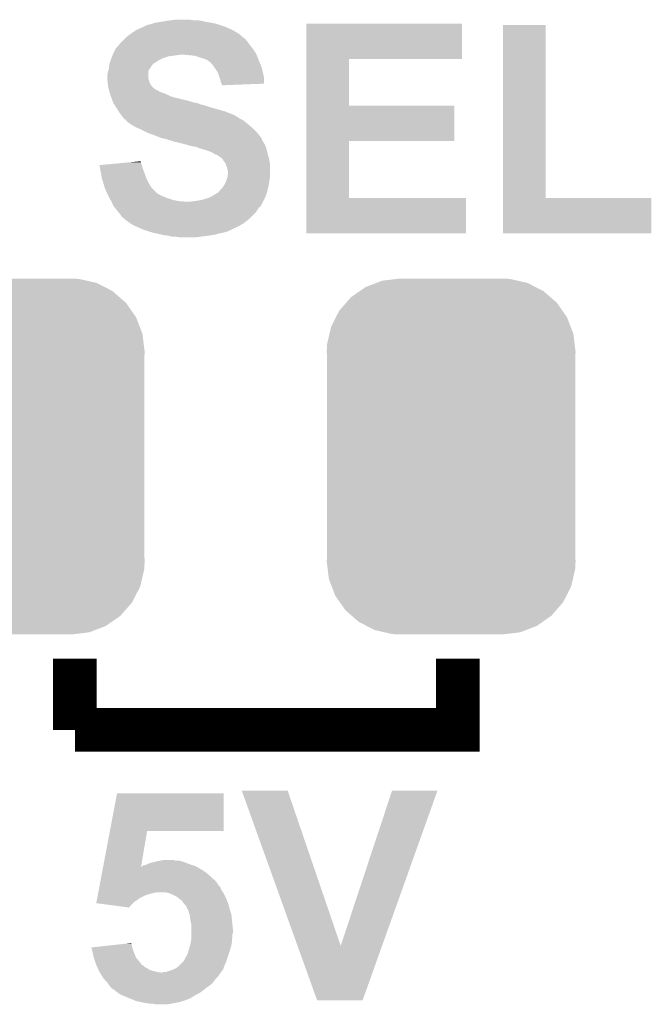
# Model space of a CAD drawing. Extents: x -1.3 to 24.2, y -3.9 to 39.2.
# Tile 12 of 42: x 11.4 to 14.4, y 3.7 to 8.2. Entities that reach past the tile are written whole.
import ezdxf

# ---------------------------------------------------------------- set-up
doc = ezdxf.new("R2010")
doc.units = 0
doc.layers.get('0').update_dxf_attribs({"linetype": 'CONTINUOUS'})
doc.layers.add('DAC_20_CLICK_V100_GTO', color=14, linetype='CONTINUOUS')
doc.layers.add('DAC_20_CLICK_V100_GTS', color=12, linetype='CONTINUOUS')

# ---------------------------------------------------------------- blocks, each defined once
blk = doc.blocks.new('CUSTOM_55')
for points in [[(-0.319758, 0.816954), (-0.25199, 0.82504), (0.308544, 0.816954), (0.27298, 0.82504)], [(-0.25199, 0.82504), (-0.23749, 0.82677), (0.27298, 0.82504), (0.23749, 0.82677)], [(-0.423346, 0.769256), (-0.397192, 0.787482), (0.427696, 0.769256), (0.391686, 0.787482)], [(-0.397192, 0.787482), (-0.346778, 0.80667), (0.391686, 0.787482), (0.353772, 0.80667)], [(-0.346778, 0.80667), (-0.319758, 0.816954), (0.353772, 0.80667), (0.308544, 0.816954)], [(-0.48704, 0.715032), (-0.465166, 0.74011), (0.49034, 0.715032), (0.461368, 0.74011)], [(-0.465166, 0.74011), (-0.423346, 0.769256), (0.461368, 0.74011), (0.427696, 0.769256)], [(-0.519626, 0.67767), (-0.48704, 0.715032), (0.516586, 0.67767), (0.49034, 0.715032)], [(-0.557316, 0.603886), (-0.535174, 0.647234), (0.55465, 0.603886), (0.537964, 0.647234)], [(-0.535174, 0.647234), (-0.519626, 0.67767), (0.537964, 0.647234), (0.516586, 0.67767)], [(-0.565176, 0.569912), (-0.557316, 0.603886), (0.567726, 0.569912), (0.55465, 0.603886)], [(-0.575988, 0.523164), (-0.565176, 0.569912), (0.573482, 0.523164), (0.567726, 0.569912)], [(-0.57785, 0.48768), (-0.575988, 0.523164), (0.57785, 0.48768), (0.573482, 0.523164)], [(-0.57658, 0.458364), (-0.57785, 0.48768), (0.57658, 0.458364), (0.57785, 0.48768)], [(-0.57658, 0.45836), (-0.57658, 0.458364), (0.57658, 0.45836), (0.57658, 0.458364)], [(-0.57658, -0.45836), (-0.57658, 0.45836), (0.57658, -0.45836), (0.57658, 0.45836)], [(-0.57785, -0.48768), (-0.576582, -0.458364), (0.57785, -0.48768), (0.57658, -0.458364)], [(-0.57348, -0.523164), (-0.57785, -0.48768), (0.575988, -0.523164), (0.57785, -0.48768)], [(-0.576582, -0.458364), (-0.57658, -0.45836), (0.57658, -0.458364), (0.57658, -0.45836)], [(-0.567726, -0.569912), (-0.57348, -0.523164), (0.565174, -0.569912), (0.575988, -0.523164)], [(-0.554648, -0.603886), (-0.567726, -0.569912), (0.557316, -0.603886), (0.565174, -0.569912)], [(-0.537964, -0.647234), (-0.554648, -0.603886), (0.535172, -0.647234), (0.557316, -0.603886)], [(-0.516584, -0.67767), (-0.537964, -0.647234), (0.519626, -0.67767), (0.535172, -0.647234)], [(-0.49034, -0.715032), (-0.516584, -0.67767), (0.487038, -0.715032), (0.519626, -0.67767)], [(-0.461366, -0.74011), (-0.49034, -0.715032), (0.465166, -0.74011), (0.487038, -0.715032)], [(-0.427696, -0.769256), (-0.461366, -0.74011), (0.423344, -0.769256), (0.465166, -0.74011)], [(-0.391684, -0.787482), (-0.427696, -0.769256), (0.397192, -0.787482), (0.423344, -0.769256)], [(-0.353772, -0.80667), (-0.391684, -0.787482), (0.346776, -0.80667), (0.397192, -0.787482)], [(-0.308542, -0.816954), (-0.353772, -0.80667), (0.319758, -0.816954), (0.346776, -0.80667)], [(-0.27298, -0.82504), (-0.308542, -0.816954), (0.251988, -0.82504), (0.319758, -0.816954)], [(-0.23749, -0.82677), (-0.27298, -0.82504), (0.23749, -0.82677), (0.251988, -0.82504)]]:
    blk.add_solid(points)

msp = doc.modelspace()

# ---------------------------------------------------------------- linework, layer by layer
at = {"layer": 'DAC_20_CLICK_V100_GTO', "const_width": 0.2032}
for points in [[(11.69924, 4.93268), (11.69924, 5.26288)], [(11.69924, 4.93268), (13.47724, 4.93268), (13.47724, 5.26288)]]:
    msp.add_lwpolyline(points, dxfattribs=at)
at = {"layer": 'DAC_20_CLICK_V100_GTO'}
for points in [[(11.983716, 8.18388), (11.994894, 8.18896), (12.43076, 8.18388), (12.4206, 8.18896)], [(11.994894, 8.18896), (12.011664, 8.19658), (12.4206, 8.18896), (12.403454, 8.19658)], [(12.011664, 8.19658), (12.014206, 8.196586), (12.403454, 8.19658), (12.40344, 8.196586)], [(12.014206, 8.196586), (12.01674, 8.19912), (12.40344, 8.196586), (12.397738, 8.19912)], [(12.01674, 8.19912), (12.016744, 8.199122), (12.397738, 8.19912), (12.397732, 8.199122)], [(12.016744, 8.199122), (12.026902, 8.2042), (12.397732, 8.199122), (12.382498, 8.2042)], [(12.026902, 8.2042), (12.042142, 8.20928), (12.382498, 8.2042), (12.367258, 8.20928)], [(12.042142, 8.20928), (12.054842, 8.211822), (12.367258, 8.20928), (12.359632, 8.211822)], [(12.054842, 8.211822), (12.061184, 8.214358), (12.359632, 8.211822), (12.352022, 8.214358)], [(12.061184, 8.214358), (12.067542, 8.2169), (12.352022, 8.214358), (12.337622, 8.2169)], [(12.067542, 8.2169), (12.09548, 8.22198), (12.337622, 8.2169), (12.30884, 8.22198)], [(12.09548, 8.22198), (12.1285, 8.22706), (12.30884, 8.22198), (12.285978, 8.22706)], [(12.1285, 8.22706), (12.14628, 8.2296), (12.285978, 8.22706), (12.2682, 8.2296)], [(12.14628, 8.2296), (12.164062, 8.23214), (12.250422, 8.2296), (12.235178, 8.23214)], [(12.77368, 8.04926), (12.773684, 8.214334), (13.497534, 8.04926), (13.49756, 8.214334)], [(12.773684, 8.214334), (12.773686, 8.21436), (13.49756, 8.214334), (12.773686, 8.21436)], [(13.688064, 7.4041), (13.688084, 8.206714), (13.886206, 7.4041), (13.88618, 8.206714)], [(13.688084, 8.206714), (13.688086, 8.20674), (13.88618, 8.206714), (13.688086, 8.20674)], [(11.9253, 8.138158), (11.93038, 8.143238), (12.49426, 8.138158), (12.489176, 8.143238)], [(11.93038, 8.143238), (11.932924, 8.145782), (12.489176, 8.143238), (12.484106, 8.145782)], [(11.932924, 8.145782), (11.937984, 8.150842), (12.484106, 8.145782), (12.481566, 8.150842)], [(11.937984, 8.150842), (11.938002, 8.15086), (12.481566, 8.150842), (12.479022, 8.15086)], [(11.938002, 8.15086), (11.957594, 8.1661), (12.479022, 8.15086), (12.461242, 8.1661)], [(11.957594, 8.1661), (11.96086, 8.16864), (12.461242, 8.1661), (12.457178, 8.16864)], [(11.96086, 8.16864), (11.976096, 8.1788), (12.457178, 8.16864), (12.440918, 8.1788)], [(11.976096, 8.1788), (11.983716, 8.18388), (12.440918, 8.1788), (12.43076, 8.18388)], [(11.887202, 8.09498), (11.889742, 8.100056), (12.52728, 8.09498), (12.52322, 8.100056)], [(11.889742, 8.100056), (11.89736, 8.10768), (12.52322, 8.100056), (12.51712, 8.10768)], [(11.89736, 8.10768), (11.8999, 8.110222), (12.51712, 8.10768), (12.515214, 8.110222)], [(11.8999, 8.110222), (11.907522, 8.12038), (12.515214, 8.110222), (12.507596, 8.12038)], [(11.907522, 8.12038), (11.9253, 8.138158), (12.507596, 8.12038), (12.49426, 8.138158)], [(11.86688, 8.04926), (11.868912, 8.05434), (12.10056, 8.04926), (12.11072, 8.05434)], [(11.868912, 8.05434), (11.871958, 8.061958), (12.11072, 8.05434), (12.133578, 8.061958)], [(11.871958, 8.061958), (11.872976, 8.0645), (12.133578, 8.061958), (12.1539, 8.0645)], [(11.872976, 8.0645), (11.875008, 8.06958), (12.1539, 8.0645), (12.18946, 8.06958)], [(11.875008, 8.06958), (11.87704, 8.07466), (12.54252, 8.06958), (12.53998, 8.07466)], [(11.87704, 8.07466), (11.879578, 8.079738), (12.53998, 8.07466), (12.53744, 8.079738)], [(11.879578, 8.079738), (11.887202, 8.09498), (12.53744, 8.079738), (12.52728, 8.09498)], [(12.23264, 8.06704), (12.202162, 8.06958), (12.54379, 8.06704), (12.54252, 8.06958)], [(12.258038, 8.0645), (12.23264, 8.06704), (12.54506, 8.0645), (12.54379, 8.06704)], [(12.27836, 8.05688), (12.258038, 8.0645), (12.547918, 8.05688), (12.54506, 8.0645)], [(12.29614, 8.051802), (12.27836, 8.05688), (12.549822, 8.051802), (12.547918, 8.05688)], [(12.30884, 8.04672), (12.29614, 8.051802), (12.551728, 8.04672), (12.549822, 8.051802)], [(11.85672, 8.003542), (11.857284, 8.00862), (12.045948, 8.003542), (12.04976, 8.00862)], [(11.857284, 8.00862), (11.858978, 8.02386), (12.04976, 8.00862), (12.05992, 8.02386)], [(11.858978, 8.02386), (11.859262, 8.026402), (12.05992, 8.02386), (12.062462, 8.026402)], [(11.859262, 8.026402), (11.860952, 8.031474), (12.062462, 8.026402), (12.067534, 8.031474)], [(11.860952, 8.031474), (11.860954, 8.03148), (12.067534, 8.031474), (12.07008, 8.03148)], [(11.860954, 8.03148), (11.865186, 8.04418), (12.07008, 8.03148), (12.090402, 8.04418)], [(11.865186, 8.04418), (11.86688, 8.04926), (12.090402, 8.04418), (12.10056, 8.04926)], [(12.31392, 8.04418), (12.30884, 8.04672), (12.55268, 8.04418), (12.551728, 8.04672)], [(12.318996, 8.041642), (12.31392, 8.04418), (12.553768, 8.041642), (12.55268, 8.04418)], [(12.324074, 8.036566), (12.318996, 8.041642), (12.555944, 8.036566), (12.553768, 8.041642)], [(12.326616, 8.03656), (12.324074, 8.036566), (12.555946, 8.03656), (12.555944, 8.036566)], [(12.335086, 8.0264), (12.326616, 8.03656), (12.5603, 8.0264), (12.555946, 8.03656)], [(12.33932, 8.02132), (12.335086, 8.0264), (12.562206, 8.02132), (12.5603, 8.0264)], [(12.350208, 8.006078), (12.33932, 8.02132), (12.56792, 8.006078), (12.562206, 8.02132)], [(12.35202, 8.00354), (12.350208, 8.006078), (12.568484, 8.00354), (12.56792, 8.006078)], [(12.773674, 7.83336), (12.77368, 8.049234), (12.971806, 7.83336), (12.97178, 8.049234)], [(12.77368, 8.049234), (12.77368, 8.04926), (12.97178, 8.049234), (13.497534, 8.04926)], [(11.8491, 7.973062), (11.851638, 7.985758), (12.039602, 7.973062), (12.0396, 7.985758)], [(11.8491, 7.960362), (11.8491, 7.973062), (12.039602, 7.960362), (12.039602, 7.973062)], [(11.849102, 7.960358), (11.8491, 7.960362), (12.039602, 7.960358), (12.039602, 7.960362)], [(11.849948, 7.95274), (11.849102, 7.960358), (12.042138, 7.95274), (12.039602, 7.960358)], [(11.851638, 7.985758), (11.85164, 7.98576), (12.0396, 7.985758), (12.0396, 7.98576)], [(11.85164, 7.98576), (11.855268, 7.998462), (12.0396, 7.98576), (12.042138, 7.998462)], [(11.855268, 7.998462), (11.85672, 8.003542), (12.042138, 7.998462), (12.045948, 8.003542)], [(12.362178, 7.988302), (12.35202, 8.00354), (12.571872, 7.988302), (12.568484, 8.00354)], [(12.3698, 7.96798), (12.362178, 7.988302), (12.576388, 7.96798), (12.571872, 7.988302)], [(12.37234, 7.960358), (12.3698, 7.96798), (12.57808, 7.960358), (12.576388, 7.96798)], [(12.374878, 7.95274), (12.37234, 7.960358), (12.578072, 7.95274), (12.57808, 7.960358)], [(11.851076, 7.942578), (11.849948, 7.95274), (12.04468, 7.942578), (12.042138, 7.95274)], [(11.85164, 7.9375), (11.851076, 7.942578), (12.047222, 7.9375), (12.04468, 7.942578)], [(11.852276, 7.932424), (11.85164, 7.9375), (12.049762, 7.932424), (12.047222, 7.9375)], [(11.853546, 7.92226), (11.852276, 7.932424), (12.057382, 7.92226), (12.049762, 7.932424)], [(11.85418, 7.917182), (11.853546, 7.92226), (12.06246, 7.917182), (12.057382, 7.92226)], [(11.855634, 7.9121), (11.85418, 7.917182), (12.06754, 7.9121), (12.06246, 7.917182)], [(12.37742, 7.940042), (12.374878, 7.95274), (12.578058, 7.940042), (12.578072, 7.95274)], [(12.379962, 7.93496), (12.37742, 7.940042), (12.578054, 7.93496), (12.578058, 7.940042)], [(12.382498, 7.929884), (12.379962, 7.93496), (12.44734, 7.929884), (12.578054, 7.93496)], [(12.3825, 7.927366), (12.382498, 7.929884), (12.3825, 7.927366), (12.44734, 7.929884)], [(11.857084, 7.90702), (11.855634, 7.9121), (12.075162, 7.90702), (12.06754, 7.9121)], [(11.85781, 7.90448), (11.857084, 7.90702), (12.080242, 7.90448), (12.075162, 7.90702)], [(11.858538, 7.901936), (11.85781, 7.90448), (12.087858, 7.901936), (12.080242, 7.90448)], [(11.859988, 7.896858), (11.858538, 7.901936), (12.092946, 7.896858), (12.087858, 7.901936)], [(11.860714, 7.894318), (11.859988, 7.896858), (12.103102, 7.894318), (12.092946, 7.896858)], [(11.863618, 7.88416), (11.860714, 7.894318), (12.1285, 7.88416), (12.103102, 7.894318)], [(11.864342, 7.88162), (11.863618, 7.88416), (12.133582, 7.88162), (12.1285, 7.88416)], [(11.866156, 7.87654), (11.864342, 7.88162), (12.143742, 7.87654), (12.133582, 7.88162)], [(11.86797, 7.871462), (11.866156, 7.87654), (12.15898, 7.871462), (12.143742, 7.87654)], [(11.871598, 7.8613), (11.86797, 7.871462), (12.19962, 7.8613), (12.15898, 7.871462)], [(11.873412, 7.85622), (11.871598, 7.8613), (12.222478, 7.85622), (12.19962, 7.8613)], [(11.876132, 7.8486), (11.873412, 7.85622), (12.24788, 7.8486), (12.222478, 7.85622)], [(11.87704, 7.84606), (11.876132, 7.8486), (12.255504, 7.84606), (12.24788, 7.8486)], [(11.87704, 7.846056), (11.87704, 7.84606), (12.260598, 7.846056), (12.260582, 7.84606)], [(11.878656, 7.843518), (11.87704, 7.846056), (12.270742, 7.843518), (12.260598, 7.846056)], [(11.881888, 7.83844), (11.878656, 7.843518), (12.283442, 7.83844), (12.270742, 7.843518)], [(11.883506, 7.835898), (11.881888, 7.83844), (12.29614, 7.835898), (12.283442, 7.83844)], [(11.889972, 7.82574), (11.883506, 7.835898), (12.32662, 7.82574), (12.29614, 7.835898)], [(11.89482, 7.81812), (11.889972, 7.82574), (12.353294, 7.81812), (12.32662, 7.82574)], [(12.77367, 7.66826), (12.773674, 7.833334), (13.461974, 7.66826), (13.462, 7.833334)], [(12.773674, 7.833334), (12.773674, 7.83336), (13.462, 7.833334), (12.971806, 7.83336)], [(11.902438, 7.805422), (11.89482, 7.81812), (12.39774, 7.805422), (12.353294, 7.81812)], [(11.911966, 7.79272), (11.902438, 7.805422), (12.43076, 7.79272), (12.39774, 7.805422)], [(11.917682, 7.7851), (11.911966, 7.79272), (12.445998, 7.7851), (12.43076, 7.79272)], [(11.923398, 7.77748), (11.917682, 7.7851), (12.4587, 7.77748), (12.445998, 7.7851)], [(11.923416, 7.777454), (11.923398, 7.77748), (12.46124, 7.777454), (12.4587, 7.77748)], [(11.9253, 7.774942), (11.923416, 7.777454), (12.461258, 7.774942), (12.46124, 7.777454)], [(11.92531, 7.774934), (11.9253, 7.774942), (12.461258, 7.774934), (12.461258, 7.774942)], [(11.930384, 7.769862), (11.92531, 7.774934), (12.471396, 7.769862), (12.461258, 7.774934)], [(11.930388, 7.76986), (11.930384, 7.769862), (12.471398, 7.76986), (12.471396, 7.769862)], [(11.935454, 7.767318), (11.930388, 7.76986), (12.475636, 7.767318), (12.471398, 7.76986)], [(11.937998, 7.762244), (11.935454, 7.767318), (12.484094, 7.762244), (12.475636, 7.767318)], [(11.938004, 7.76224), (11.937998, 7.762244), (12.4841, 7.76224), (12.484094, 7.762244)], [(11.9507, 7.75208), (11.938004, 7.76224), (12.496292, 7.75208), (12.4841, 7.76224)], [(11.96594, 7.74192), (11.9507, 7.75208), (12.508484, 7.74192), (12.496292, 7.75208)], [(11.97483, 7.73684), (11.96594, 7.74192), (12.51458, 7.73684), (12.508484, 7.74192)], [(11.983718, 7.73176), (11.97483, 7.73684), (12.520388, 7.73176), (12.51458, 7.73684)], [(12.0015, 7.72414), (11.983718, 7.73176), (12.529096, 7.72414), (12.520388, 7.73176)], [(12.01166, 7.71906), (12.0015, 7.72414), (12.534902, 7.71906), (12.529096, 7.72414)], [(12.03706, 7.70636), (12.01166, 7.71906), (12.546016, 7.70636), (12.534902, 7.71906)], [(12.058392, 7.698742), (12.03706, 7.70636), (12.55268, 7.698742), (12.546016, 7.70636)], [(12.07262, 7.69366), (12.058392, 7.698742), (12.556492, 7.69366), (12.55268, 7.698742)], [(12.090402, 7.68604), (12.07262, 7.69366), (12.562206, 7.68604), (12.556492, 7.69366)], [(12.105638, 7.680962), (12.090402, 7.68604), (12.566014, 7.680962), (12.562206, 7.68604)], [(12.120878, 7.67842), (12.105638, 7.680962), (12.56792, 7.67842), (12.566014, 7.680962)], [(12.133578, 7.673342), (12.120878, 7.67842), (12.567924, 7.673342), (12.56792, 7.67842)], [(12.13361, 7.673334), (12.133578, 7.673342), (12.567924, 7.673334), (12.567924, 7.673342)], [(12.153898, 7.668262), (12.13361, 7.673334), (12.571308, 7.668262), (12.567924, 7.673334)], [(12.158976, 7.665722), (12.153898, 7.668262), (12.573, 7.665722), (12.571308, 7.668262)], [(12.158978, 7.66572), (12.158976, 7.665722), (12.573002, 7.66572), (12.573, 7.665722)], [(12.18184, 7.66064), (12.158978, 7.66572), (12.57605, 7.66064), (12.573002, 7.66572)], [(12.20216, 7.65556), (12.18184, 7.66064), (12.579096, 7.65556), (12.57605, 7.66064)], [(12.211058, 7.653018), (12.20216, 7.65556), (12.58062, 7.653018), (12.579096, 7.65556)], [(12.237718, 7.6454), (12.211058, 7.653018), (12.583886, 7.6454), (12.58062, 7.653018)], [(12.25296, 7.64286), (12.237718, 7.6454), (12.584974, 7.64286), (12.583886, 7.6454)], [(12.265658, 7.64032), (12.25296, 7.64286), (12.586062, 7.64032), (12.584974, 7.64286)], [(12.275818, 7.63524), (12.265658, 7.64032), (12.58824, 7.63524), (12.586062, 7.64032)], [(12.773664, 7.4041), (12.77367, 7.668234), (12.971806, 7.4041), (12.97178, 7.668234)], [(12.77367, 7.668234), (12.77367, 7.66826), (12.97178, 7.668234), (13.461974, 7.66826)], [(12.275826, 7.635238), (12.275818, 7.63524), (12.58824, 7.635238), (12.58824, 7.63524)], [(12.28598, 7.632698), (12.275826, 7.635238), (12.588806, 7.632698), (12.58824, 7.635238)], [(12.301222, 7.62762), (12.28598, 7.632698), (12.589934, 7.62762), (12.588806, 7.632698)], [(12.311378, 7.625082), (12.301222, 7.62762), (12.590498, 7.625082), (12.589934, 7.62762)], [(12.316456, 7.622542), (12.311378, 7.625082), (12.591062, 7.622542), (12.590498, 7.625082)], [(12.318996, 7.62254), (12.316456, 7.622542), (12.591064, 7.62254), (12.591062, 7.622542)], [(12.336778, 7.61492), (12.318996, 7.62254), (12.592756, 7.61492), (12.591064, 7.62254)], [(12.341008, 7.612382), (12.336778, 7.61492), (12.59332, 7.612382), (12.592756, 7.61492)], [(12.349478, 7.6073), (12.341008, 7.612382), (12.594846, 7.6073), (12.59332, 7.612382)], [(12.362184, 7.60222), (12.349478, 7.6073), (12.59637, 7.60222), (12.594846, 7.6073)], [(12.37234, 7.5946), (12.362184, 7.60222), (12.598656, 7.5946), (12.59637, 7.60222)], [(12.37996, 7.58952), (12.37234, 7.5946), (12.60018, 7.58952), (12.598656, 7.5946)], [(11.813562, 7.556496), (11.840818, 7.559038), (12.00985, 7.556496), (12.009122, 7.559038)], [(11.816092, 7.54126), (11.813562, 7.556496), (12.0142, 7.54126), (12.00985, 7.556496)], [(11.840818, 7.559038), (11.89527, 7.564116), (12.009122, 7.559038), (12.006582, 7.564116)], [(11.89527, 7.564116), (11.949744, 7.569196), (12.006582, 7.564116), (12.00658, 7.569196)], [(11.949744, 7.569196), (12.004046, 7.57426), (12.00658, 7.569196), (12.004046, 7.57426)], [(12.3825, 7.58698), (12.37996, 7.58952), (12.60094, 7.58698), (12.60018, 7.58952)], [(12.387574, 7.581906), (12.3825, 7.58698), (12.601786, 7.581906), (12.60094, 7.58698)], [(12.38758, 7.57936), (12.387574, 7.581906), (12.60221, 7.57936), (12.601786, 7.581906)], [(12.3952, 7.5692), (12.38758, 7.57936), (12.603904, 7.5692), (12.60221, 7.57936)], [(12.400278, 7.561584), (12.3952, 7.5692), (12.605174, 7.561584), (12.603904, 7.5692)], [(12.40155, 7.556498), (12.400278, 7.561584), (12.60602, 7.556498), (12.605174, 7.561584)], [(12.402818, 7.551422), (12.40155, 7.556498), (12.60602, 7.551422), (12.60602, 7.556498)], [(12.407898, 7.541264), (12.402818, 7.551422), (12.60602, 7.541264), (12.60602, 7.551422)], [(11.81862, 7.52602), (11.816092, 7.54126), (12.019916, 7.52602), (12.0142, 7.54126)], [(11.819544, 7.52094), (11.81862, 7.52602), (12.02182, 7.52094), (12.019916, 7.52602)], [(11.8237, 7.49808), (11.819544, 7.52094), (12.02944, 7.49808), (12.02182, 7.52094)], [(12.4079, 7.533644), (12.407898, 7.541264), (12.60602, 7.533644), (12.60602, 7.541264)], [(12.410438, 7.526022), (12.4079, 7.533644), (12.60602, 7.526022), (12.60602, 7.533644)], [(12.4079, 7.500622), (12.41044, 7.520942), (12.60602, 7.500622), (12.60602, 7.520942)], [(12.41044, 7.520942), (12.410438, 7.526022), (12.60602, 7.520942), (12.60602, 7.526022)], [(11.83132, 7.472682), (11.8237, 7.49808), (12.04214, 7.472682), (12.02944, 7.49808)], [(11.837416, 7.452358), (11.83132, 7.472682), (12.054842, 7.452358), (12.04214, 7.472682)], [(12.38504, 7.45236), (12.3952, 7.467596), (12.596874, 7.45236), (12.599922, 7.467596)], [(12.3952, 7.467596), (12.397378, 7.472682), (12.599922, 7.467596), (12.60094, 7.472682)], [(12.397378, 7.472682), (12.40282, 7.48538), (12.60094, 7.472682), (12.602754, 7.48538)], [(12.40282, 7.48538), (12.404512, 7.490458), (12.602754, 7.48538), (12.60348, 7.490458)], [(12.404512, 7.490458), (12.407898, 7.500618), (12.60348, 7.490458), (12.60602, 7.500618)], [(12.407898, 7.500618), (12.4079, 7.500622), (12.60602, 7.500618), (12.60602, 7.500622)], [(11.838938, 7.44728), (11.837416, 7.452358), (12.05992, 7.44728), (12.054842, 7.452358)], [(11.8491, 7.42442), (11.838938, 7.44728), (12.08278, 7.42442), (12.05992, 7.44728)], [(11.849102, 7.424418), (11.8491, 7.42442), (12.082782, 7.424418), (12.08278, 7.42442)], [(11.85291, 7.4168), (11.849102, 7.424418), (12.095482, 7.4168), (12.082782, 7.424418)], [(11.85672, 7.40918), (11.85291, 7.4168), (12.11326, 7.40918), (12.095482, 7.4168)], [(12.319, 7.4041), (12.339318, 7.41426), (12.581312, 7.4041), (12.58593, 7.41426)], [(12.339318, 7.41426), (12.347442, 7.419338), (12.58593, 7.41426), (12.58824, 7.419338)], [(12.347442, 7.419338), (12.35964, 7.42696), (12.58824, 7.419338), (12.590318, 7.42696)], [(12.35964, 7.42696), (12.362186, 7.426966), (12.590318, 7.42696), (12.59032, 7.426966)], [(12.362186, 7.426966), (12.3698, 7.43458), (12.59032, 7.426966), (12.592396, 7.43458)], [(12.3698, 7.43458), (12.374882, 7.442202), (12.592396, 7.43458), (12.594474, 7.442202)], [(12.374882, 7.442202), (12.37996, 7.44728), (12.594474, 7.442202), (12.59586, 7.44728)], [(12.37996, 7.44728), (12.38504, 7.45236), (12.59586, 7.44728), (12.596874, 7.45236)], [(11.85926, 7.4041), (11.85672, 7.40918), (12.126808, 7.4041), (12.11326, 7.40918)], [(11.860712, 7.40156), (11.85926, 7.4041), (12.13358, 7.40156), (12.126808, 7.4041)], [(11.865068, 7.39394), (11.860712, 7.40156), (12.15644, 7.39394), (12.13358, 7.40156)], [(11.86797, 7.38886), (11.865068, 7.39394), (12.18438, 7.38886), (12.15644, 7.39394)], [(11.86942, 7.386322), (11.86797, 7.38886), (12.217374, 7.386322), (12.18438, 7.38886)], [(11.869422, 7.38632), (11.86942, 7.386322), (12.217398, 7.38632), (12.217374, 7.386322)], [(11.87704, 7.368542), (11.869422, 7.38632), (12.563064, 7.368542), (12.572766, 7.38632)], [(11.881104, 7.363464), (11.87704, 7.368542), (12.560294, 7.363464), (12.563064, 7.368542)], [(12.23264, 7.38632), (12.25042, 7.38886), (12.572766, 7.38632), (12.574152, 7.38886)], [(12.25042, 7.38886), (12.270738, 7.3914), (12.574152, 7.38886), (12.57554, 7.3914)], [(12.270738, 7.3914), (12.293598, 7.39648), (12.57554, 7.3914), (12.577848, 7.39648)], [(12.293598, 7.39648), (12.319, 7.4041), (12.577848, 7.39648), (12.581312, 7.4041)], [(12.77366, 7.239026), (12.773664, 7.404074), (13.515314, 7.239026), (13.51534, 7.404074)], [(12.773664, 7.404074), (12.773664, 7.4041), (13.51534, 7.404074), (12.971806, 7.4041)], [(13.68806, 7.239026), (13.688064, 7.404074), (14.376374, 7.239026), (14.3764, 7.404074)], [(13.688064, 7.404074), (13.688064, 7.4041), (14.3764, 7.404074), (13.886206, 7.4041)], [(11.883142, 7.360916), (11.881104, 7.363464), (12.555224, 7.360916), (12.560294, 7.363464)], [(11.901426, 7.338058), (11.883142, 7.360916), (12.539978, 7.338058), (12.555224, 7.360916)], [(11.90752, 7.33044), (11.901426, 7.338058), (12.532358, 7.33044), (12.539978, 7.338058)], [(11.91514, 7.32028), (11.90752, 7.33044), (12.522198, 7.32028), (12.532358, 7.33044)], [(11.920224, 7.312664), (11.91514, 7.32028), (12.514582, 7.312664), (12.522198, 7.32028)], [(11.925296, 7.310122), (11.920224, 7.312664), (12.51204, 7.310122), (12.514582, 7.312664)], [(11.93038, 7.305042), (11.925296, 7.310122), (12.50696, 7.305042), (12.51204, 7.310122)], [(11.930384, 7.30504), (11.93038, 7.305042), (12.506958, 7.30504), (12.50696, 7.305042)], [(11.950702, 7.2898), (11.930384, 7.30504), (12.487364, 7.2898), (12.506958, 7.30504)], [(11.95477, 7.287258), (11.950702, 7.2898), (12.484098, 7.287258), (12.487364, 7.2898)], [(11.97102, 7.277102), (11.95477, 7.287258), (12.467168, 7.277102), (12.484098, 7.287258)], [(11.982454, 7.27202), (11.97102, 7.277102), (12.458698, 7.27202), (12.467168, 7.277102)], [(12.016742, 7.25678), (11.982454, 7.27202), (12.425688, 7.25678), (12.458698, 7.27202)], [(12.016748, 7.256778), (12.016742, 7.25678), (12.425684, 7.256778), (12.425688, 7.25678)], [(12.024362, 7.25424), (12.016748, 7.256778), (12.423138, 7.25424), (12.425684, 7.256778)], [(12.024374, 7.254236), (12.024362, 7.25424), (12.418054, 7.254236), (12.423138, 7.25424)], [(12.0396, 7.24916), (12.024374, 7.254236), (12.410444, 7.24916), (12.418054, 7.254236)], [(12.048062, 7.246622), (12.0396, 7.24916), (12.40282, 7.246622), (12.410444, 7.24916)], [(12.065002, 7.24154), (12.048062, 7.246622), (12.3825, 7.24154), (12.40282, 7.246622)], [(12.076432, 7.239), (12.065002, 7.24154), (12.3698, 7.239), (12.3825, 7.24154)], [(12.099292, 7.23392), (12.076432, 7.239), (12.35202, 7.23392), (12.3698, 7.239)], [(12.110722, 7.23138), (12.099292, 7.23392), (12.33678, 7.23138), (12.35202, 7.23392)], [(12.131038, 7.22884), (12.110722, 7.23138), (12.319, 7.22884), (12.33678, 7.23138)], [(12.141198, 7.2263), (12.131038, 7.22884), (12.30122, 7.2263), (12.319, 7.22884)], [(13.515314, 7.239), (12.77366, 7.239026), (13.515314, 7.239), (13.515314, 7.239026)], [(14.376374, 7.239), (13.68806, 7.239026), (14.376374, 7.239), (14.376374, 7.239026)], [(12.151358, 7.22376), (12.141198, 7.2263), (12.280898, 7.22376), (12.30122, 7.2263)], [(12.184378, 7.22122), (12.169138, 7.22376), (12.260578, 7.22122), (12.280898, 7.22376)], [(11.8617, 4.46278), (11.894836, 4.638014), (12.390094, 4.46278), (12.39012, 4.638014)], [(11.894836, 4.638014), (11.894842, 4.63804), (12.39012, 4.638014), (11.894842, 4.63804)], [(12.473974, 4.65072), (12.473968, 4.650734), (12.687304, 4.65072), (12.473968, 4.650734)], [(12.733162, 3.929454), (12.473974, 4.65072), (12.933704, 3.929454), (12.687304, 4.65072)], [(12.933704, 3.929454), (13.172448, 4.650708), (13.12591, 3.929454), (13.38325, 4.650708)], [(13.172448, 4.650708), (13.17246, 4.65074), (13.38325, 4.650708), (13.17246, 4.65074)], [(11.83048, 4.297684), (11.861696, 4.462758), (12.00661, 4.297684), (12.034516, 4.462758)], [(11.861696, 4.462758), (11.8617, 4.46278), (12.034516, 4.462758), (12.390094, 4.46278)], [(12.009126, 4.297684), (12.012926, 4.30022), (12.26248, 4.297684), (12.258042, 4.30022)], [(12.012926, 4.30022), (12.016738, 4.302762), (12.258042, 4.30022), (12.249144, 4.302762)], [(12.016738, 4.302762), (12.02943, 4.3053), (12.249144, 4.302762), (12.240258, 4.3053)], [(12.02943, 4.3053), (12.029442, 4.305302), (12.240258, 4.3053), (12.240254, 4.305302)], [(12.029442, 4.305302), (12.044682, 4.312922), (12.240254, 4.305302), (12.220444, 4.312922)], [(12.044682, 4.312922), (12.064996, 4.318), (12.220444, 4.312922), (12.20724, 4.318)], [(12.064996, 4.318), (12.08531, 4.323078), (12.20724, 4.318), (12.192002, 4.323078)], [(12.08531, 4.323078), (12.08532, 4.32308), (12.192002, 4.323078), (12.191992, 4.32308)], [(12.08532, 4.32308), (12.09802, 4.32562), (12.191992, 4.32308), (12.176762, 4.32562)], [(12.09802, 4.32562), (12.11071, 4.328158), (12.164064, 4.32562), (12.156442, 4.328158)], [(12.11071, 4.328158), (12.110722, 4.32816), (12.156442, 4.328158), (12.110722, 4.32816)], [(11.821834, 4.251962), (11.824716, 4.2672), (12.32916, 4.251962), (12.31138, 4.2672)], [(11.824716, 4.2672), (11.827116, 4.2799), (12.31138, 4.2672), (12.293602, 4.2799)], [(11.827116, 4.2799), (11.830478, 4.29768), (12.293602, 4.2799), (12.262488, 4.29768)], [(11.830478, 4.29768), (11.83048, 4.297684), (12.00661, 4.29768), (12.009126, 4.297684)], [(12.00661, 4.29768), (12.00661, 4.297684), (12.262488, 4.29768), (12.26248, 4.297684)], [(11.812226, 4.201156), (11.814148, 4.211324), (12.37488, 4.201156), (12.364722, 4.211324)], [(11.814148, 4.211324), (11.816068, 4.221476), (12.364722, 4.211324), (12.359642, 4.221476)], [(11.816068, 4.221476), (11.81703, 4.226558), (12.359642, 4.221476), (12.354562, 4.226558)], [(11.81703, 4.226558), (11.81847, 4.23418), (12.354562, 4.226558), (12.34948, 4.23418)], [(11.81847, 4.23418), (11.81895, 4.236714), (12.34948, 4.23418), (12.346946, 4.236714)], [(11.81895, 4.236714), (11.818952, 4.23672), (12.346946, 4.236714), (12.344402, 4.23672)], [(11.818952, 4.23672), (11.821834, 4.251962), (12.344402, 4.23672), (12.32916, 4.251962)], [(11.80262, 4.15036), (11.805022, 4.16306), (11.998964, 4.15036), (12.02436, 4.16306)], [(11.805022, 4.16306), (11.806464, 4.17068), (12.02436, 4.16306), (12.047222, 4.17068)], [(11.806464, 4.17068), (11.807424, 4.17576), (12.047222, 4.17068), (12.06754, 4.17576)], [(11.807424, 4.17576), (11.807904, 4.1783), (12.06754, 4.17576), (12.080238, 4.1783)], [(11.807904, 4.1783), (11.809824, 4.188458), (12.386734, 4.1783), (12.379962, 4.188458)], [(11.809824, 4.188458), (11.812226, 4.201156), (12.379962, 4.188458), (12.37488, 4.201156)], [(12.138658, 4.17322), (12.118338, 4.1783), (12.39012, 4.17322), (12.386734, 4.1783)], [(12.138664, 4.173218), (12.138658, 4.17322), (12.39012, 4.173218), (12.39012, 4.17322)], [(12.15644, 4.1656), (12.138664, 4.173218), (12.39393, 4.1656), (12.39012, 4.173218)], [(12.171678, 4.157982), (12.15644, 4.1656), (12.39774, 4.157982), (12.39393, 4.1656)], [(11.798304, 4.127528), (11.799258, 4.132578), (11.968508, 4.127528), (11.973558, 4.132578)], [(11.855604, 4.119878), (11.798304, 4.127528), (11.960858, 4.119878), (11.968508, 4.127528)], [(11.799258, 4.132578), (11.800698, 4.140198), (11.973558, 4.132578), (11.986258, 4.140198)], [(11.800698, 4.140198), (11.80262, 4.15036), (11.986258, 4.140198), (11.998964, 4.15036)], [(11.950696, 4.107182), (11.855604, 4.119878), (11.950696, 4.107182), (11.960858, 4.119878)], [(12.171682, 4.15798), (12.171678, 4.157982), (12.39774, 4.15798), (12.39774, 4.157982)], [(12.18438, 4.14782), (12.171682, 4.15798), (12.402096, 4.14782), (12.39774, 4.15798)], [(12.194538, 4.1402), (12.18438, 4.14782), (12.40536, 4.1402), (12.402096, 4.14782)], [(12.199614, 4.135126), (12.194538, 4.1402), (12.407264, 4.135126), (12.40536, 4.1402)], [(12.19962, 4.132582), (12.199614, 4.135126), (12.408218, 4.132582), (12.407264, 4.135126)], [(12.210506, 4.119878), (12.19962, 4.132582), (12.41298, 4.119878), (12.408218, 4.132582)], [(12.21486, 4.114796), (12.210506, 4.119878), (12.414252, 4.114796), (12.41298, 4.119878)], [(12.22248, 4.099562), (12.21486, 4.114796), (12.41806, 4.099562), (12.414252, 4.114796)], [(12.22502, 4.09448), (12.22248, 4.099562), (12.419754, 4.09448), (12.41806, 4.099562)], [(12.230948, 4.076698), (12.22502, 4.09448), (12.42568, 4.076698), (12.419754, 4.09448)], [(12.232638, 4.071622), (12.230948, 4.076698), (12.426246, 4.071622), (12.42568, 4.076698)], [(12.234616, 4.05384), (12.232638, 4.071622), (12.42822, 4.05384), (12.426246, 4.071622)], [(12.23518, 4.048762), (12.234616, 4.05384), (12.428728, 4.048762), (12.42822, 4.05384)], [(12.24026, 4.028442), (12.23518, 4.048762), (12.43076, 4.028442), (12.428728, 4.048762)], [(12.24026, 4.003042), (12.24026, 4.028442), (12.4333, 4.003042), (12.43076, 4.028442)], [(12.24026, 3.990338), (12.24026, 4.003042), (12.433298, 3.990338), (12.4333, 4.003042)], [(12.24026, 3.982716), (12.24026, 3.990338), (12.43076, 3.982716), (12.433298, 3.990338)], [(12.24026, 3.970018), (12.24026, 3.982716), (12.43076, 3.970018), (12.43076, 3.982716)], [(11.868288, 3.931918), (11.937894, 3.939538), (11.9634, 3.931918), (11.960862, 3.939538)], [(11.937894, 3.939538), (11.96086, 3.942052), (11.960862, 3.939538), (11.96086, 3.942052)], [(12.233654, 3.929378), (12.23518, 3.93446), (12.42568, 3.929378), (12.426526, 3.93446)], [(12.23518, 3.93446), (12.236872, 3.944618), (12.426526, 3.93446), (12.42822, 3.944618)], [(12.236872, 3.944618), (12.238988, 3.957318), (12.42822, 3.944618), (12.42822, 3.957318)], [(12.238988, 3.957318), (12.24026, 3.964942), (12.42822, 3.957318), (12.429744, 3.964942)], [(12.24026, 3.964942), (12.24026, 3.970018), (12.429744, 3.964942), (12.43076, 3.970018)], [(11.775462, 3.921756), (11.868288, 3.931918), (11.965436, 3.921756), (11.9634, 3.931918)], [(11.776094, 3.919218), (11.775462, 3.921756), (11.965942, 3.919218), (11.965436, 3.921756)], [(11.779256, 3.906522), (11.776094, 3.919218), (11.97102, 3.906522), (11.965942, 3.919218)], [(11.78052, 3.90144), (11.779256, 3.906522), (11.972714, 3.90144), (11.97102, 3.906522)], [(11.782778, 3.891282), (11.78052, 3.90144), (11.9761, 3.891282), (11.972714, 3.90144)], [(11.7856, 3.878582), (11.782778, 3.891282), (11.981546, 3.878582), (11.9761, 3.891282)], [(12.21232, 3.873498), (12.222482, 3.891282), (12.407898, 3.873498), (12.413826, 3.891282)], [(12.222482, 3.891282), (12.223932, 3.89636), (12.413826, 3.891282), (12.41552, 3.89636)], [(12.223932, 3.89636), (12.22756, 3.90906), (12.41552, 3.89636), (12.419426, 3.90906)], [(12.22756, 3.90906), (12.233654, 3.929378), (12.419426, 3.90906), (12.42568, 3.929378)], [(12.824456, 3.6754), (12.733162, 3.929454), (13.035266, 3.6754), (13.12591, 3.929454)], [(11.787294, 3.873504), (11.7856, 3.878582), (11.983722, 3.873504), (11.981546, 3.878582)], [(11.797456, 3.843018), (11.787294, 3.873504), (12.00912, 3.843018), (11.983722, 3.873504)], [(11.7983, 3.840482), (11.797456, 3.843018), (12.00914, 3.840482), (12.00912, 3.843018)], [(12.18692, 3.84048), (12.20216, 3.85572), (12.3952, 3.84048), (12.40173, 3.85572)], [(12.20216, 3.85572), (12.203854, 3.858262), (12.40173, 3.85572), (12.40282, 3.858262)], [(12.203854, 3.858262), (12.20724, 3.863342), (12.40282, 3.858262), (12.404512, 3.863342)], [(12.20724, 3.863342), (12.21232, 3.873498), (12.404512, 3.863342), (12.407898, 3.873498)], [(11.798304, 3.840476), (11.7983, 3.840482), (12.00914, 3.840476), (12.00914, 3.840482)], [(11.799476, 3.837936), (11.798304, 3.840476), (12.016738, 3.837936), (12.00914, 3.840476)], [(11.802992, 3.830318), (11.799476, 3.837936), (12.024364, 3.830318), (12.016738, 3.837936)], [(11.805334, 3.82524), (11.802992, 3.830318), (12.034518, 3.82524), (12.024364, 3.830318)], [(11.80885, 3.81762), (11.805334, 3.82524), (12.047216, 3.81762), (12.034518, 3.82524)], [(11.811194, 3.812542), (11.80885, 3.81762), (12.06246, 3.812542), (12.047216, 3.81762)], [(11.81354, 3.80746), (11.811194, 3.812542), (12.082782, 3.80746), (12.06246, 3.812542)], [(11.81354, 3.807456), (11.81354, 3.80746), (12.08281, 3.807456), (12.082782, 3.80746)], [(11.815232, 3.80492), (11.81354, 3.807456), (12.100562, 3.80492), (12.08281, 3.807456)], [(11.823702, 3.79222), (11.815232, 3.80492), (12.367622, 3.79222), (12.376692, 3.80492)], [(12.100562, 3.80492), (12.103102, 3.804922), (12.376692, 3.80492), (12.376694, 3.804922)], [(12.103102, 3.804922), (12.110724, 3.80746), (12.376694, 3.804922), (12.378508, 3.80746)], [(12.110724, 3.80746), (12.120882, 3.807462), (12.378508, 3.80746), (12.378508, 3.807462)], [(12.120882, 3.807462), (12.151358, 3.81762), (12.378508, 3.807462), (12.385764, 3.81762)], [(12.151358, 3.81762), (12.157276, 3.820158), (12.385764, 3.81762), (12.387578, 3.820158)], [(12.157276, 3.820158), (12.169136, 3.825242), (12.387578, 3.820158), (12.389484, 3.825242)], [(12.169136, 3.825242), (12.184378, 3.837938), (12.389484, 3.825242), (12.394246, 3.837938)], [(12.184378, 3.837938), (12.18692, 3.84048), (12.394246, 3.837938), (12.3952, 3.84048)], [(11.828274, 3.784598), (11.823702, 3.79222), (12.362178, 3.784598), (12.367622, 3.79222)], [(11.831318, 3.779522), (11.828274, 3.784598), (12.357102, 3.779522), (12.362178, 3.784598)], [(11.835386, 3.774438), (11.831318, 3.779522), (12.35202, 3.774438), (12.357102, 3.779522)], [(11.841478, 3.766822), (11.835386, 3.774438), (12.346306, 3.766822), (12.35202, 3.774438)], [(11.849098, 3.7592), (11.841478, 3.766822), (12.34059, 3.7592), (12.346306, 3.766822)], [(11.852912, 3.754118), (11.849098, 3.7592), (12.336778, 3.754118), (12.34059, 3.7592)], [(11.85672, 3.74904), (11.852912, 3.754118), (12.33043, 3.74904), (12.336778, 3.754118)], [(11.860108, 3.74396), (11.85672, 3.74904), (12.32408, 3.74396), (12.33043, 3.74904)], [(11.8618, 3.74142), (11.860108, 3.74396), (12.32027, 3.74142), (12.32408, 3.74396)], [(11.86942, 3.7338), (11.8618, 3.74142), (12.30884, 3.7338), (12.32027, 3.74142)], [(11.874494, 3.728726), (11.86942, 3.7338), (12.30275, 3.728726), (12.30884, 3.7338)], [(11.877038, 3.72872), (11.874494, 3.728726), (12.302744, 3.72872), (12.30275, 3.728726)], [(11.886184, 3.7211), (11.877038, 3.72872), (12.2936, 3.7211), (12.302744, 3.72872)], [(11.89228, 3.71602), (11.886184, 3.7211), (12.286486, 3.71602), (12.2936, 3.7211)], [(11.90295, 3.7084), (11.89228, 3.71602), (12.275818, 3.7084), (12.286486, 3.71602)], [(11.910058, 3.703322), (11.90295, 3.7084), (12.265662, 3.703322), (12.275818, 3.7084)], [(11.921916, 3.69824), (11.910058, 3.703322), (12.255502, 3.69824), (12.265662, 3.703322)], [(11.94562, 3.68808), (11.921916, 3.69824), (12.239246, 3.68808), (12.255502, 3.69824)], [(11.951972, 3.68554), (11.94562, 3.68808), (12.235184, 3.68554), (12.239246, 3.68808)], [(11.977374, 3.67538), (11.951972, 3.68554), (12.209782, 3.67538), (12.235184, 3.68554)], [(11.983718, 3.672842), (11.977374, 3.67538), (12.201322, 3.672842), (12.209782, 3.67538)], [(12.00743, 3.66776), (11.983718, 3.672842), (12.184382, 3.66776), (12.201322, 3.672842)], [(12.01928, 3.66522), (12.00743, 3.66776), (12.17168, 3.66522), (12.184382, 3.66776)], [(12.03452, 3.66268), (12.01928, 3.66522), (12.15898, 3.66268), (12.17168, 3.66522)], [(12.049758, 3.66014), (12.03452, 3.66268), (12.143738, 3.66014), (12.15898, 3.66268)], [(12.075158, 3.6576), (12.062458, 3.66014), (12.128498, 3.6576), (12.143738, 3.66014)], [(13.03526, 3.67538), (12.824456, 3.6754), (13.03526, 3.67538), (13.035266, 3.6754)]]:
    msp.add_solid(points, dxfattribs=at)

# ---------------------------------------------------------------- block references
at = {"layer": 'DAC_20_CLICK_V100_GTS'}
for p in [(11.44524, 6.20268), (13.44676, 6.20268)]:
    msp.add_blockref('CUSTOM_55', p, dxfattribs=at)

doc.saveas('drawing.dxf')
